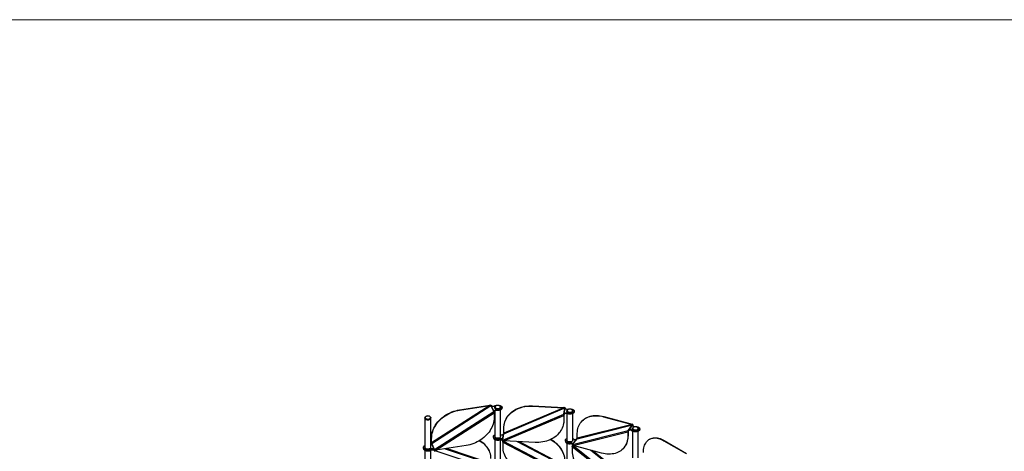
# Model space of a CAD drawing. Header units: millimetres. Extents: x 5 to 415, y 2 to 292.
# Tile 82 of 82: x 210 to 346, y 232 to 292. Entities that reach past the tile are written whole.
import ezdxf

# ---------------------------------------------------------------- set-up
doc = ezdxf.new("R2010")
doc.units = ezdxf.units.MM
doc.layers.add('TABELLA', color=7, linetype='Continuous')

msp = doc.modelspace()

# ---------------------------------------------------------------- linework, layer by layer
at = {"color": 7, "linetype": 'Continuous', "lineweight": 25}
for p, q in [((274.9768, 238.7355), (266.9222, 233.5599)), ((266.9377, 233.4698), (275.1082, 238.72)), ((270.7706, 238.1214), (274.9612, 238.769)), ((270.7706, 238.1214), (270.7861, 238.0879)), ((270.7861, 238.0879), (274.9768, 238.7355)), ((274.9768, 238.7355), (274.9612, 238.769)), ((275.4961, 237.8835), (275.1082, 238.72)), ((275.5541, 237.9056), (275.1662, 238.7421)), ((275.6535, 238.4922), (275.6535, 238.431)), ((275.7883, 238.6657), (275.7706, 238.6555)), ((275.894, 238.0481), (275.894, 238.0971)), ((276.3364, 238.6555), (276.3187, 238.6657)), ((276.4535, 238.431), (276.4535, 238.4922)), ((276.4535, 234.4238), (276.4535, 238.1238)), ((276.6535, 238.382), (276.6535, 238.431)), ((276.88, 234.8232), (285.306, 238.3844)), ((285.1917, 238.4249), (276.8853, 234.9143)), ((280.8752, 238.6781), (280.87, 238.6436)), ((280.87, 238.6436), (285.1917, 238.4249)), ((280.8752, 238.6781), (285.1969, 238.4594)), ((285.175, 237.5218), (285.306, 238.3844)), ((285.1917, 238.4249), (285.1969, 238.4594)), ((285.2348, 237.5319), (285.3657, 238.3945)), ((285.3657, 238.3721), (285.3657, 238.3945)), ((285.7501, 238.1617), (285.7325, 238.1515)), ((286.2982, 238.1515), (286.2806, 238.1617)), ((265.9937, 237.0402), (265.9937, 236.979)), ((265.9937, 236.979), (265.9937, 232.931)), ((266.1285, 237.2137), (266.1108, 237.2035)), ((266.6766, 237.2035), (266.6589, 237.2137)), ((266.7937, 236.979), (266.7937, 237.0402)), ((266.7937, 232.931), (266.7937, 236.979)), ((267.3256, 232.6333), (275.4961, 237.8835)), ((267.5015, 232.5464), (275.5561, 237.7221)), ((275.5251, 237.8456), (275.4961, 237.8835)), ((275.5541, 237.9056), (275.5541, 237.8566)), ((275.5561, 237.7221), (275.5561, 237.0573)), ((275.6535, 238.0211), (275.6535, 234.4238)), ((276.7491, 233.9606), (285.175, 237.5218)), ((276.888, 233.8416), (285.1944, 237.3522)), ((285.2049, 237.4778), (285.175, 237.5218)), ((285.1996, 237.3867), (285.1944, 237.3522)), ((285.1944, 237.3522), (285.1944, 236.6875)), ((285.1996, 237.3867), (285.1996, 236.722)), ((285.2348, 237.5319), (285.2348, 237.4829)), ((285.6154, 237.9882), (285.6154, 237.927)), ((285.6154, 237.6126), (285.6154, 233.9198)), ((285.6676, 237.5957), (285.6676, 237.6447)), ((286.4154, 237.927), (286.4154, 237.9882)), ((286.4154, 233.9198), (286.4154, 237.6198)), ((286.6154, 237.878), (286.6154, 237.927)), ((290.7005, 237.2066), (290.6752, 237.1752)), ((290.6752, 237.1752), (294.6068, 236.1166)), ((290.7005, 237.2066), (294.6322, 236.148)), ((276.8853, 234.9143), (276.8853, 235.579)), ((276.9205, 236.0123), (276.9153, 235.9778)), ((285.1644, 236.2887), (285.1696, 236.3232)), ((285.1944, 236.6875), (285.1996, 236.722)), ((287.0247, 234.1324), (294.6902, 236.0559)), ((294.6068, 236.1166), (287.0501, 234.2203)), ((287.5891, 236.4542), (287.5637, 236.4228)), ((294.0562, 235.2712), (294.6902, 236.0559)), ((294.1105, 235.2697), (294.7446, 236.0544)), ((294.6068, 236.1166), (294.6322, 236.148)), ((294.6781, 235.5481), (294.6781, 235.4869)), ((294.7446, 236.0054), (294.7446, 236.0544)), ((294.8129, 235.7216), (294.7952, 235.7114)), ((295.361, 235.7114), (295.3433, 235.7216)), ((295.4781, 235.4869), (295.4781, 235.5481)), ((295.6781, 235.4379), (295.6781, 235.4869)), ((266.9066, 234.258), (266.9222, 234.2246)), ((266.9066, 233.5933), (266.9066, 234.258)), ((266.9222, 233.5599), (266.9222, 234.2246)), ((275.4535, 234.4238), (275.4535, 234.3749)), ((275.4535, 234.334), (275.4535, 234.285)), ((275.6535, 234.0268), (275.6535, 230.3269)), ((276.3225, 234.0652), (276.3225, 234.1142)), ((276.3225, 234.0244), (276.3225, 233.9754)), ((276.7201, 233.9613), (276.8493, 234.8124)), ((276.7491, 233.9606), (276.88, 234.8232)), ((276.8501, 234.8182), (276.8493, 234.8124)), ((286.3677, 233.3536), (286.9932, 234.1279)), ((286.3907, 233.3476), (294.0562, 235.2712)), ((286.3907, 233.3476), (287.0247, 234.1324)), ((286.4759, 233.2058), (294.0326, 235.1021)), ((286.9975, 234.1331), (286.9932, 234.1279)), ((287.0501, 234.2203), (287.0501, 234.8851)), ((294.058, 235.1335), (294.0326, 235.1021)), ((294.0326, 235.1021), (294.0326, 234.4373)), ((294.0326, 234.4373), (294.058, 234.4687)), ((294.0833, 235.2214), (294.0562, 235.2712)), ((294.058, 235.1335), (294.058, 234.4687)), ((294.1105, 235.2697), (294.1105, 235.2207)), ((294.5842, 235.2413), (294.5842, 235.2903)), ((294.6781, 235.1797), (294.6781, 231.4797)), ((295.4781, 231.4797), (295.4781, 235.1797)), ((297.0621, 234.0823), (297.0196, 234.0578)), ((265.7937, 232.931), (265.7937, 232.882)), ((265.7937, 232.8411), (265.7937, 232.7921)), ((266.8298, 232.6441), (266.8298, 232.6931)), ((266.9222, 233.5599), (266.9066, 233.5933)), ((266.9066, 233.5933), (266.9118, 233.5819)), ((266.9087, 233.4588), (266.9113, 233.4532)), ((266.9087, 233.4098), (266.9087, 233.4588)), ((266.9087, 233.4098), (266.9113, 233.4042)), ((267.294, 232.6279), (266.9113, 233.4532)), ((266.9113, 233.4042), (266.9113, 233.4532)), ((266.9161, 233.3904), (266.9113, 233.4042)), ((267.3256, 232.6333), (266.9377, 233.4698)), ((271.6922, 233.194), (267.5015, 232.5464)), ((268.8129, 232.7491), (275.1372, 230.64)), ((275.1217, 230.73), (268.9868, 232.7759)), ((276.4535, 230.3269), (276.4535, 233.9921)), ((276.7201, 233.9613), (276.7192, 233.9555)), ((276.7192, 233.9065), (276.7192, 233.9555)), ((276.7192, 233.8657), (276.7201, 233.8715)), ((276.7192, 233.8657), (276.7192, 233.8167)), ((276.7254, 233.9064), (276.7201, 233.8715)), ((276.7438, 233.7175), (276.7386, 233.683)), ((276.7386, 233.683), (285.045, 229.3319)), ((276.7386, 233.683), (276.7386, 233.0183)), ((276.7491, 233.9606), (276.7789, 233.9167)), ((276.7789, 233.8495), (276.7491, 233.8086)), ((276.7887, 233.9136), (276.7789, 233.8495)), ((276.7789, 233.8495), (285.2049, 229.4358)), ((281.2097, 233.6229), (276.888, 233.8416)), ((278.7518, 233.7473), (285.3358, 230.2984)), ((285.3411, 230.3895), (278.9501, 233.7373)), ((285.4154, 233.9198), (285.4154, 233.8708)), ((285.4154, 233.83), (285.4154, 233.781)), ((285.6154, 233.5228), (285.6154, 229.8228)), ((286.0847, 233.5268), (286.0847, 233.5758)), ((286.0847, 233.4859), (286.0847, 233.4369)), ((286.3399, 233.0763), (293.8967, 227.1108)), ((286.3399, 233.0763), (286.3399, 232.4116)), ((286.3677, 233.3536), (286.3635, 233.3484)), ((286.3635, 233.2994), (286.3635, 233.3484)), ((286.3635, 233.2585), (286.3677, 233.2638)), ((286.3635, 233.2585), (286.3635, 233.2095)), ((286.3855, 233.2955), (286.3677, 233.2638)), ((286.393, 233.2951), (286.3677, 233.2638)), ((286.4178, 233.2307), (286.3907, 233.1956)), ((286.4339, 233.2506), (286.4178, 233.2307)), ((286.4178, 233.2307), (294.0833, 227.1794)), ((290.4075, 232.1472), (286.4759, 233.2058)), ((293.5189, 232.8996), (293.5443, 232.931)), ((299.0619, 233.8842), (299.0195, 233.8597)), ((299.0195, 233.8597), (302.0871, 232.0889)), ((299.0619, 233.8842), (302.1295, 232.1134)), ((265.9937, 232.534), (265.9937, 224.737)), ((266.7937, 224.737), (266.7937, 232.534)), ((266.8298, 232.6032), (266.8298, 232.5542)), ((267.2521, 232.6285), (267.294, 232.5381)), ((267.294, 232.6279), (267.294, 232.5789)), ((267.294, 232.6279), (267.2966, 232.6223)), ((267.294, 232.5789), (267.2966, 232.5733)), ((267.294, 232.5381), (267.294, 232.4891)), ((267.2966, 232.5324), (267.294, 232.5381)), ((267.2966, 232.4835), (267.294, 232.4891)), ((267.2966, 232.5733), (267.2966, 232.6223)), ((267.2966, 232.5324), (267.2966, 232.4835)), ((267.3256, 232.6333), (267.3546, 232.5954)), ((267.3546, 232.5283), (267.3256, 232.4814)), ((267.3295, 232.5824), (267.3546, 232.5283)), ((267.3546, 232.5283), (275.5251, 229.8035)), ((274.8865, 232.4804), (274.871, 232.5139)), ((288.9066, 232.5513), (294.6781, 227.9951)), ((294.6781, 228.1031), (289.1142, 232.4954))]:
    msp.add_line(p, q, dxfattribs=at)
at = {"color": 7, "linetype": 'Continuous', "lineweight": 25, "flags": 128}
for points in [[(266.9066, 234.258), (266.9157, 234.4823), (266.9426, 234.7083), (266.9875, 234.935), (267.0499, 235.1614), (267.1297, 235.3863), (267.2265, 235.6087), (267.3399, 235.8276), (267.4692, 236.042), (267.6139, 236.2509), (267.7733, 236.4532), (267.9467, 236.6481), (268.1332, 236.8346), (268.3321, 237.0119), (268.5423, 237.1792), (268.7629, 237.3356), (268.9929, 237.4804), (269.2312, 237.613), (269.4766, 237.7328), (269.7281, 237.8391), (269.9844, 237.9315), (270.2444, 238.0096), (270.5069, 238.073), (270.7706, 238.1214)], [(266.9222, 234.2246), (266.9312, 234.4489), (266.9582, 234.6749), (267.003, 234.9016), (267.0654, 235.1279), (267.1453, 235.3528), (267.2421, 235.5753), (267.3554, 235.7942), (267.4847, 236.0086), (267.6294, 236.2174), (267.7888, 236.4197), (267.9622, 236.6146), (268.1488, 236.8012), (268.3476, 236.9785), (268.5578, 237.1457), (268.7785, 237.3021), (269.0084, 237.447), (269.2467, 237.5796), (269.4921, 237.6993), (269.7436, 237.8057), (270, 237.8981), (270.26, 237.9762), (270.5224, 238.0395), (270.7861, 238.0879)], [(275.1662, 238.7421), (275.1946, 238.7042), (275.2389, 238.6719), (275.2962, 238.6472), (275.3625, 238.6319), (275.4335, 238.627), (275.5042, 238.6328), (275.57, 238.6489), (275.6264, 238.6742)], [(275.894, 238.0971), (275.8232, 238.1028), (275.7523, 238.0978), (275.686, 238.0824), (275.6288, 238.0577), (275.5846, 238.0253), (275.5563, 237.9874), (275.5459, 237.9466), (275.5541, 237.9056)], [(275.6264, 238.6742), (275.7063, 238.7135), (275.7969, 238.7441), (275.8953, 238.7651), (275.9985, 238.7759), (276.1035, 238.7762), (276.2069, 238.7659), (276.3056, 238.7453), (276.3966, 238.7152), (276.4771, 238.6763), (276.5447, 238.6299), (276.5972, 238.5775), (276.6331, 238.5206), (276.6513, 238.4609), (276.6512, 238.4003), (276.6328, 238.3407), (276.5967, 238.2838), (276.5439, 238.2314), (276.4762, 238.1852), (276.3955, 238.1464), (276.3044, 238.1164), (276.2056, 238.0959), (276.1021, 238.0858), (275.9972, 238.0862), (275.894, 238.0971)], [(275.8999, 238.2178), (275.8241, 238.2419), (275.759, 238.2748), (275.7077, 238.315), (275.6726, 238.3606), (275.6553, 238.4095), (275.6535, 238.431)], [(276.3364, 238.6555), (276.3481, 238.6485), (276.3994, 238.6083), (276.4345, 238.5627), (276.4518, 238.5137), (276.4505, 238.4638), (276.4306, 238.4152), (276.3931, 238.3702), (276.3397, 238.3309), (276.273, 238.2992), (276.196, 238.2765), (276.1123, 238.2638), (276.0258, 238.2619), (275.9407, 238.2707), (275.8608, 238.2899), (275.79, 238.3185), (275.7315, 238.3553), (275.688, 238.3985), (275.6616, 238.446), (275.6536, 238.4957), (275.6642, 238.5453), (275.6931, 238.5924), (275.7388, 238.6347), (275.7706, 238.6555)], [(276.1976, 238.7125), (276.1198, 238.7257), (276.0389, 238.729), (275.9587, 238.7221), (275.8829, 238.7054), (275.8151, 238.6798), (275.7585, 238.6463), (275.7156, 238.6065), (275.6886, 238.5624), (275.6786, 238.5159), (275.6861, 238.4693), (275.7109, 238.4247), (275.7516, 238.3843), (275.8065, 238.3498), (275.8729, 238.3229), (275.9478, 238.305), (276.0276, 238.2967), (276.1086, 238.2985), (276.1871, 238.3104), (276.2593, 238.3317), (276.3219, 238.3614), (276.3719, 238.3983), (276.4071, 238.4404), (276.4257, 238.486), (276.4269, 238.5328), (276.4107, 238.5787), (276.3777, 238.6214), (276.3297, 238.6591), (276.2687, 238.69), (276.1976, 238.7125)], [(276.6535, 238.382), (276.6512, 238.3513), (276.6328, 238.2917), (276.5967, 238.2348), (276.5439, 238.1824), (276.4762, 238.1362), (276.3955, 238.0974), (276.3044, 238.0674), (276.2056, 238.0469), (276.1021, 238.0368), (275.9972, 238.0372), (275.894, 238.0481)], [(276.4535, 238.431), (276.4535, 238.4275), (276.4428, 238.378), (276.414, 238.3309), (276.3683, 238.2885), (276.3079, 238.2528), (276.2355, 238.2254), (276.1547, 238.2076), (276.0691, 238.2003), (275.9829, 238.2037), (275.8999, 238.2178)], [(276.8853, 235.579), (276.8945, 235.8014), (276.9224, 236.0219), (276.9686, 236.2393), (277.033, 236.4527), (277.1153, 236.6612), (277.2151, 236.8636), (277.332, 237.0591), (277.4654, 237.2467), (277.6146, 237.4257), (277.779, 237.595), (277.9578, 237.7541), (278.1502, 237.9021), (278.3553, 238.0383), (278.5721, 238.162), (278.7996, 238.2728), (279.0368, 238.3702), (279.2825, 238.4535), (279.5356, 238.5225), (279.7949, 238.5769), (280.0593, 238.6163), (280.3274, 238.6406), (280.5981, 238.6497), (280.87, 238.6436)], [(276.9205, 236.0123), (276.9276, 236.0564), (276.9738, 236.2738), (277.0383, 236.4873), (277.1206, 236.6957), (277.2204, 236.8981), (277.3372, 237.0936), (277.4706, 237.2812), (277.6198, 237.4602), (277.7842, 237.6295), (277.963, 237.7886), (278.1554, 237.9366), (278.3605, 238.0728), (278.5773, 238.1965), (278.8048, 238.3074), (279.042, 238.4047), (279.2877, 238.488), (279.5408, 238.557), (279.8002, 238.6114), (280.0645, 238.6508), (280.3326, 238.6751), (280.6033, 238.6842), (280.8752, 238.6781)], [(285.3657, 238.3945), (285.37, 238.3533), (285.3925, 238.3142), (285.4317, 238.2797), (285.485, 238.2522), (285.5487, 238.2335), (285.6187, 238.225), (285.69, 238.2272), (285.758, 238.2399)], [(286.2982, 238.1515), (286.3099, 238.1445), (286.3612, 238.1043), (286.3963, 238.0586), (286.4136, 238.0097), (286.4123, 237.9598), (286.3924, 237.9112), (286.3549, 237.8662), (286.3016, 237.8269), (286.2348, 237.7952), (286.1578, 237.7725), (286.0741, 237.7598), (285.9877, 237.7579), (285.9025, 237.7667), (285.8227, 237.7859), (285.7518, 237.8145), (285.6933, 237.8513), (285.6498, 237.8945), (285.6234, 237.942), (285.6154, 237.9917), (285.626, 238.0413), (285.6549, 238.0884), (285.7006, 238.1307), (285.7325, 238.1515)], [(286.1594, 238.2085), (286.0816, 238.2217), (286.0007, 238.225), (285.9205, 238.2181), (285.8447, 238.2014), (285.7769, 238.1757), (285.7203, 238.1423), (285.6774, 238.1025), (285.6504, 238.0584), (285.6404, 238.0119), (285.6479, 237.9653), (285.6727, 237.9207), (285.7134, 237.8803), (285.7683, 237.8458), (285.8347, 237.8189), (285.9096, 237.801), (285.9894, 237.7927), (286.0704, 237.7945), (286.1489, 237.8064), (286.2211, 237.8277), (286.2837, 237.8574), (286.3337, 237.8942), (286.3689, 237.9364), (286.3875, 237.982), (286.3887, 238.0288), (286.3725, 238.0747), (286.3396, 238.1174), (286.2915, 238.1551), (286.2305, 238.186), (286.1594, 238.2085)], [(285.758, 238.2399), (285.8564, 238.261), (285.9596, 238.2719), (286.0645, 238.2722), (286.168, 238.262), (286.2667, 238.2415), (286.3578, 238.2114), (286.4384, 238.1726), (286.5061, 238.1263), (286.5587, 238.0739), (286.5947, 238.017), (286.613, 237.9573), (286.6131, 237.8968), (286.5948, 237.8371), (286.5588, 237.7802), (286.5062, 237.7278), (286.4385, 237.6815), (286.358, 237.6426), (286.2669, 237.6125), (286.1681, 237.592), (286.0647, 237.5818), (285.9598, 237.5821), (285.8565, 237.593), (285.7582, 237.6141), (285.6676, 237.6447)], [(266.6766, 237.2035), (266.6882, 237.1965), (266.7395, 237.1563), (266.7746, 237.1106), (266.792, 237.0617), (266.7906, 237.0118), (266.7708, 236.9632), (266.7333, 236.9182), (266.6799, 236.8789), (266.6131, 236.8472), (266.5361, 236.8244), (266.4524, 236.8118), (266.366, 236.8099), (266.2809, 236.8187), (266.201, 236.8379), (266.1302, 236.8665), (266.0716, 236.9033), (266.0282, 236.9464), (266.0018, 236.994), (265.9937, 237.0437), (266.0044, 237.0933), (266.0332, 237.1403), (266.079, 237.1827), (266.1108, 237.2035)], [(265.9937, 236.979), (265.9938, 236.9746), (266.0047, 236.9251), (266.0339, 236.8781), (266.0799, 236.8358), (266.1405, 236.8002), (266.213, 236.773), (266.294, 236.7554), (266.3796, 236.7482), (266.4658, 236.7518)], [(266.24, 236.7658), (266.1642, 236.7898), (266.0992, 236.8227), (266.0479, 236.8629), (266.0127, 236.9086), (265.9954, 236.9575), (265.9937, 236.979)], [(266.5377, 237.2605), (266.46, 237.2737), (266.3791, 237.2769), (266.2988, 237.2701), (266.2231, 237.2534), (266.1553, 237.2277), (266.0986, 237.1942), (266.0558, 237.1545), (266.0287, 237.1104), (266.0187, 237.0639), (266.0263, 237.0173), (266.051, 236.9727), (266.0918, 236.9322), (266.1466, 236.8978), (266.213, 236.8709), (266.2879, 236.8529), (266.3677, 236.8447), (266.4488, 236.8465), (266.5272, 236.8583), (266.5994, 236.8796), (266.662, 236.9094), (266.7121, 236.9462), (266.7472, 236.9884), (266.7658, 237.034), (266.7671, 237.0808), (266.7508, 237.1266), (266.7179, 237.1694), (266.6698, 237.2071), (266.6088, 237.238), (266.5377, 237.2605)], [(266.7937, 236.979), (266.7936, 236.9755), (266.783, 236.9259), (266.7541, 236.8789), (266.7084, 236.8365), (266.648, 236.8007), (266.5757, 236.7733), (266.4949, 236.7556), (266.4093, 236.7482), (266.323, 236.7517), (266.24, 236.7658)], [(266.4658, 236.7518), (266.5487, 236.7661), (266.6244, 236.7903), (266.6892, 236.8234), (266.7403, 236.8637), (266.7751, 236.9094), (266.7921, 236.9583), (266.7937, 236.979)], [(275.5561, 237.0573), (275.5471, 236.8331), (275.5201, 236.607), (275.4753, 236.3803), (275.4128, 236.154), (275.333, 235.9291), (275.2362, 235.7067), (275.1229, 235.4877), (274.9936, 235.2734), (274.8489, 235.0645), (274.6895, 234.8622), (274.5161, 234.6673), (274.3295, 234.4808), (274.1307, 234.3034), (273.9204, 234.1362), (273.6998, 233.9798), (273.4698, 233.8349), (273.2316, 233.7023), (272.9861, 233.5826), (272.7347, 233.4763), (272.4783, 233.3838), (272.2183, 233.3058), (271.9559, 233.2424), (271.6922, 233.194)], [(275.894, 238.0481), (275.8232, 238.0538), (275.7523, 238.0488), (275.686, 238.0334), (275.6288, 238.0087), (275.5846, 237.9763), (275.5563, 237.9384), (275.5492, 237.9196)], [(285.6676, 237.6447), (285.6045, 237.6641), (285.5349, 237.6733), (285.4635, 237.672), (285.3951, 237.66), (285.3343, 237.6383), (285.2853, 237.6083), (285.2514, 237.572), (285.2348, 237.5319)], [(285.6676, 237.5957), (285.6045, 237.6151), (285.5349, 237.6244), (285.4635, 237.623), (285.3951, 237.611), (285.3343, 237.5893), (285.2853, 237.5593), (285.2514, 237.523), (285.2348, 237.4829)], [(285.8617, 237.7138), (285.7859, 237.7379), (285.7208, 237.7707), (285.6695, 237.811), (285.6344, 237.8566), (285.6171, 237.9055), (285.6154, 237.927)], [(286.6154, 237.878), (286.6131, 237.8478), (286.5948, 237.7881), (286.5588, 237.7312), (286.5062, 237.6788), (286.4385, 237.6325), (286.358, 237.5937), (286.2669, 237.5635), (286.1681, 237.543), (286.0647, 237.5328), (285.9598, 237.5331), (285.8565, 237.544), (285.7582, 237.5651), (285.6676, 237.5957)], [(286.4154, 237.927), (286.4153, 237.9235), (286.4047, 237.874), (286.3758, 237.8269), (286.3301, 237.7845), (286.2697, 237.7488), (286.1973, 237.7214), (286.1165, 237.7036), (286.031, 237.6963), (285.9447, 237.6997), (285.8617, 237.7138)], [(287.0501, 234.8851), (287.0585, 235.1057), (287.0838, 235.3207), (287.1259, 235.5292), (287.1845, 235.7301), (287.2594, 235.9225), (287.3502, 236.1055), (287.4565, 236.2783), (287.5778, 236.44), (287.7136, 236.59), (287.8631, 236.7274), (288.0258, 236.8517), (288.2008, 236.9623), (288.3874, 237.0586), (288.5846, 237.1403), (288.7916, 237.2068), (289.0074, 237.2581), (289.2309, 237.2936), (289.4612, 237.3135), (289.6971, 237.3174), (289.9376, 237.3055), (290.1815, 237.2777), (290.4278, 237.2342), (290.6752, 237.1752)], [(287.5891, 236.4542), (287.6032, 236.4714), (287.7389, 236.6214), (287.8885, 236.7588), (288.0512, 236.8831), (288.2262, 236.9937), (288.4128, 237.09), (288.61, 237.1716), (288.817, 237.2382), (289.0327, 237.2894), (289.2563, 237.325), (289.4865, 237.3449), (289.7225, 237.3488), (289.963, 237.3369), (290.2069, 237.3091), (290.4531, 237.2656), (290.7005, 237.2066)], [(285.1944, 236.6875), (285.1851, 236.4651), (285.1573, 236.2446), (285.1111, 236.0272), (285.0466, 235.8138), (284.9643, 235.6054), (284.8645, 235.403), (284.7477, 235.2075), (284.6143, 235.0198), (284.4651, 234.8409), (284.3007, 234.6715), (284.1219, 234.5124), (283.9295, 234.3645), (283.7244, 234.2283), (283.5076, 234.1045), (283.2801, 233.9937), (283.0429, 233.8964), (282.7972, 233.813), (282.5441, 233.744), (282.2847, 233.6897), (282.0204, 233.6502), (281.7523, 233.6259), (281.4816, 233.6168), (281.2097, 233.6229)], [(285.1996, 236.722), (285.1904, 236.4996), (285.1696, 236.3232)], [(295.0216, 235.8317), (295.1265, 235.8321), (295.23, 235.822), (295.3288, 235.8016), (295.42, 235.7715), (295.5006, 235.7328), (295.5684, 235.6865), (295.6212, 235.6342), (295.6573, 235.5773), (295.6757, 235.5177), (295.6759, 235.4571), (295.6577, 235.3974), (295.6219, 235.3405), (295.5694, 235.288), (295.5018, 235.2416), (295.4213, 235.2028), (295.3303, 235.1726), (295.2316, 235.152), (295.1282, 235.1417), (295.0233, 235.142), (294.92, 235.1527), (294.8216, 235.1738), (294.731, 235.2043), (294.6511, 235.2436), (294.5842, 235.2903)], [(295.6781, 235.4379), (295.6759, 235.4081), (295.6577, 235.3484), (295.6219, 235.2915), (295.5694, 235.239), (295.5018, 235.1927), (295.4213, 235.1538), (295.3303, 235.1236), (295.2316, 235.103), (295.1282, 235.0927), (295.0233, 235.093), (294.92, 235.1038), (294.8216, 235.1248), (294.731, 235.1554), (294.6511, 235.1946), (294.5842, 235.2413)], [(294.9245, 235.2737), (294.8487, 235.2977), (294.7836, 235.3306), (294.7323, 235.3708), (294.6972, 235.4165), (294.6798, 235.4654), (294.6781, 235.4869)], [(295.361, 235.7114), (295.3726, 235.7044), (295.4239, 235.6642), (295.4591, 235.6185), (295.4764, 235.5696), (295.4751, 235.5197), (295.4552, 235.4711), (295.4177, 235.4261), (295.3643, 235.3868), (295.2976, 235.3551), (295.2205, 235.3323), (295.1368, 235.3197), (295.0504, 235.3178), (294.9653, 235.3266), (294.8854, 235.3458), (294.8146, 235.3744), (294.756, 235.4112), (294.7126, 235.4543), (294.6862, 235.5019), (294.6782, 235.5516), (294.6888, 235.6012), (294.7177, 235.6482), (294.7634, 235.6906), (294.7952, 235.7114)], [(295.2222, 235.7684), (295.1444, 235.7816), (295.0635, 235.7849), (294.9833, 235.778), (294.9075, 235.7613), (294.8397, 235.7356), (294.783, 235.7021), (294.7402, 235.6624), (294.7131, 235.6183), (294.7032, 235.5718), (294.7107, 235.5252), (294.7354, 235.4806), (294.7762, 235.4401), (294.831, 235.4057), (294.8975, 235.3788), (294.9723, 235.3608), (295.0521, 235.3526), (295.1332, 235.3544), (295.2116, 235.3662), (295.2838, 235.3875), (295.3464, 235.4173), (295.3965, 235.4541), (295.4316, 235.4963), (295.4503, 235.5419), (295.4515, 235.5887), (295.4353, 235.6345), (295.4023, 235.6773), (295.3542, 235.715), (295.2932, 235.7459), (295.2222, 235.7684)], [(294.7446, 236.0544), (294.7242, 236.0149), (294.7221, 235.9737), (294.7386, 235.9335), (294.7723, 235.8972), (294.8212, 235.8671), (294.8819, 235.8453), (294.9502, 235.8332), (295.0216, 235.8317)], [(294.7446, 236.0054), (294.7242, 235.9659), (294.724, 235.9653)], [(295.4781, 235.4869), (295.4781, 235.4834), (295.4674, 235.4338), (295.4386, 235.3868), (295.3929, 235.3444), (295.3324, 235.3086), (295.2601, 235.2812), (295.1793, 235.2635), (295.0937, 235.2561), (295.0074, 235.2596), (294.9245, 235.2737)], [(276.3225, 234.0652), (276.2239, 234.0427), (276.12, 234.0306), (276.014, 234.0292), (275.9092, 234.0386), (275.809, 234.0586), (275.7164, 234.0883), (275.6343, 234.1271), (275.5653, 234.1735), (275.5115, 234.2263), (275.4747, 234.2837), (275.4559, 234.3439), (275.4535, 234.3749)], [(275.4535, 234.285), (275.4559, 234.254), (275.4747, 234.1938), (275.5115, 234.1364), (275.5653, 234.0837), (275.6343, 234.0372), (275.7164, 233.9985), (275.809, 233.9687), (275.9092, 233.9488), (276.014, 233.9394), (276.12, 233.9408), (276.2239, 233.9529), (276.3225, 233.9754)], [(275.4546, 234.3544), (275.4559, 234.303), (275.4747, 234.2428), (275.5115, 234.1854), (275.5653, 234.1327), (275.6343, 234.0862), (275.7164, 234.0475), (275.809, 234.0177), (275.9092, 233.9978), (276.014, 233.9884), (276.12, 233.9897), (276.2239, 234.0019), (276.3225, 234.0244)], [(276.3225, 234.1142), (276.2239, 234.0917), (276.12, 234.0796), (276.014, 234.0782), (275.9092, 234.0876), (275.809, 234.1075), (275.7164, 234.1373), (275.6343, 234.1761), (275.5653, 234.2225), (275.5115, 234.2753), (275.4747, 234.3327), (275.4559, 234.3929), (275.4558, 234.4541), (275.4744, 234.5143), (275.511, 234.5718), (275.5646, 234.6246), (275.6334, 234.6711), (275.6535, 234.682)], [(276.0123, 234.1942), (275.9277, 234.2046), (275.849, 234.2254), (275.7799, 234.2554), (275.7236, 234.2933), (275.6827, 234.3373), (275.6591, 234.3853), (275.6535, 234.4238)], [(276.4535, 234.4238), (276.4486, 234.3876), (276.4259, 234.3395), (276.3857, 234.2952), (276.3301, 234.257), (276.2615, 234.2266), (276.1832, 234.2054), (276.0988, 234.1944), (276.0123, 234.1942)], [(276.7201, 233.9613), (276.7156, 234.0029), (276.6925, 234.0424), (276.6524, 234.077), (276.5982, 234.1044), (276.5334, 234.1228), (276.4626, 234.1308), (276.3906, 234.1278), (276.3225, 234.1142)], [(276.7192, 233.9401), (276.7156, 233.9539), (276.6925, 233.9934), (276.6524, 234.028), (276.5982, 234.0554), (276.5334, 234.0738), (276.4626, 234.0818), (276.3906, 234.0788), (276.3225, 234.0652)], [(276.3225, 234.0244), (276.3906, 234.038), (276.4626, 234.0409), (276.5334, 234.0329), (276.5982, 234.0146), (276.6524, 233.9871), (276.6925, 233.9525), (276.7156, 233.913), (276.7201, 233.8715)], [(276.4535, 234.6869), (276.4747, 234.6815), (276.5447, 234.6714), (276.6168, 234.6721), (276.6861, 234.6837), (276.7478, 234.7053), (276.7977, 234.7354), (276.8323, 234.7719), (276.8493, 234.8124)], [(285.3411, 231.0542), (285.3318, 231.2776), (285.304, 231.5008), (285.2577, 231.7229), (285.1933, 231.9429), (285.111, 232.1596), (285.0112, 232.3721), (284.8943, 232.5795), (284.761, 232.7806), (284.6118, 232.9746), (284.4473, 233.1607), (284.2685, 233.3378), (284.0761, 233.5052), (283.8711, 233.6622), (283.6543, 233.8079), (283.4268, 233.9417), (283.3063, 234.0055)], [(285.3463, 231.0887), (285.337, 231.3121), (285.3092, 231.5353), (285.263, 231.7574), (285.1986, 231.9774), (285.1162, 232.1941), (285.0164, 232.4066), (284.8996, 232.614), (284.7662, 232.8151), (284.617, 233.0091), (284.4526, 233.1952), (284.2738, 233.3723), (284.0814, 233.5397), (283.8763, 233.6967), (283.6595, 233.8424), (283.432, 233.9762), (283.3443, 234.0231)], [(286.0847, 233.5758), (285.9787, 233.5741), (285.8739, 233.5832), (285.7734, 233.6029), (285.6806, 233.6324), (285.5982, 233.6709), (285.5288, 233.7172), (285.4746, 233.7698), (285.4373, 233.827), (285.418, 233.8872), (285.4174, 233.9484), (285.4354, 234.0087), (285.4716, 234.0662), (285.5247, 234.1192), (285.5931, 234.1659), (285.6154, 234.178)], [(286.4154, 234.178), (286.4506, 234.1582), (286.5165, 234.1103)], [(294.0326, 234.4373), (294.0242, 234.2167), (293.9989, 234.0017), (293.9568, 233.7932), (293.8982, 233.5923), (293.8233, 233.3999), (293.7325, 233.2169), (293.6262, 233.0441), (293.5049, 232.8824), (293.3691, 232.7324), (293.2195, 232.595), (293.0569, 232.4707), (292.8818, 232.3601), (292.6953, 232.2638), (292.498, 232.1822), (292.2911, 232.1156), (292.0753, 232.0644), (291.8518, 232.0288), (291.6215, 232.0089), (291.3856, 232.005), (291.1451, 232.017), (290.9011, 232.0447), (290.6549, 232.0882), (290.4075, 232.1472)], [(296.191, 232.2264), (296.1976, 232.4455), (296.2174, 232.6559), (296.2502, 232.8568), (296.2959, 233.047), (296.3544, 233.2259), (296.4252, 233.3925), (296.5082, 233.546), (296.6028, 233.6857), (296.7087, 233.8111), (296.8254, 233.9214), (296.9524, 234.0162), (297.0889, 234.0951), (297.2345, 234.1576), (297.3884, 234.2035), (297.5499, 234.2326), (297.7182, 234.2448), (297.8926, 234.2399), (298.0723, 234.218), (298.2564, 234.1792), (298.444, 234.1236), (298.6343, 234.0517), (298.8265, 233.9636), (299.0195, 233.8597)], [(297.0621, 234.0823), (297.1313, 234.1196), (297.2769, 234.1821), (297.4308, 234.228), (297.5923, 234.2571), (297.7606, 234.2693), (297.935, 234.2643), (298.1147, 234.2424), (298.2988, 234.2036), (298.4864, 234.1481), (298.6768, 234.0761), (298.8689, 233.988), (299.0619, 233.8842)], [(266.8298, 232.6441), (266.7505, 232.6035), (266.66, 232.5716), (266.5612, 232.5494), (266.4572, 232.5376), (266.3512, 232.5365), (266.2466, 232.5462), (266.1465, 232.5664), (266.0541, 232.5964), (265.9724, 232.6354), (265.9038, 232.682), (265.8505, 232.7349), (265.8141, 232.7924), (265.7958, 232.8527), (265.7937, 232.882)], [(265.7937, 232.7921), (265.7958, 232.7628), (265.8141, 232.7026), (265.8505, 232.6451), (265.9038, 232.5922), (265.9724, 232.5455), (266.0541, 232.5066), (266.1465, 232.4765), (266.2466, 232.4563), (266.3512, 232.4466), (266.4572, 232.4477), (266.5612, 232.4595), (266.66, 232.4817), (266.7505, 232.5136), (266.8298, 232.5542)], [(265.7947, 232.8615), (265.7958, 232.8118), (265.8141, 232.7515), (265.8505, 232.6941), (265.9038, 232.6412), (265.9724, 232.5945), (266.0541, 232.5556), (266.1465, 232.5255), (266.2466, 232.5053), (266.3512, 232.4956), (266.4572, 232.4967), (266.5612, 232.5085), (266.66, 232.5307), (266.7505, 232.5626), (266.8298, 232.6032)], [(266.8298, 232.6931), (266.7505, 232.6525), (266.66, 232.6206), (266.5612, 232.5984), (266.4572, 232.5865), (266.3512, 232.5855), (266.2466, 232.5952), (266.1465, 232.6154), (266.0541, 232.6454), (265.9724, 232.6844), (265.9038, 232.731), (265.8505, 232.7839), (265.8141, 232.8414), (265.7958, 232.9017), (265.7962, 232.9629), (265.8153, 233.0231), (265.8524, 233.0804), (265.9064, 233.1331), (265.9756, 233.1794), (265.9937, 233.1891)], [(266.7937, 232.931), (266.7859, 232.8856), (266.7598, 232.838), (266.7166, 232.7947), (266.6583, 232.7578), (266.5877, 232.729), (266.5079, 232.7097), (266.4229, 232.7007), (266.3364, 232.7024), (266.2527, 232.7149), (266.1755, 232.7374), (266.1085, 232.769), (266.0549, 232.8082), (266.0171, 232.8531), (265.9969, 232.9017), (265.9937, 232.931)], [(266.7937, 233.2816), (266.8342, 233.3), (266.8794, 233.3325), (266.9085, 233.3706), (266.9193, 233.4118), (266.9113, 233.4532)], [(267.294, 232.6279), (267.2651, 232.6661), (267.2201, 232.6986), (267.1619, 232.7233), (267.0947, 232.7383), (267.023, 232.7428), (266.9517, 232.7363), (266.8858, 232.7193), (266.8298, 232.6931)], [(267.294, 232.5789), (267.2651, 232.6171), (267.2201, 232.6496), (267.1619, 232.6743), (267.0947, 232.6893), (267.023, 232.6938), (266.9517, 232.6873), (266.8858, 232.6704), (266.8298, 232.6441)], [(266.8298, 232.6032), (266.8858, 232.6295), (266.9517, 232.6464), (267.023, 232.6529), (267.0947, 232.6485), (267.1619, 232.6334), (267.2201, 232.6088), (267.2651, 232.5762), (267.294, 232.5381)], [(275.1217, 231.3948), (275.1127, 231.6162), (275.0857, 231.8339), (275.0408, 232.0468), (274.9784, 232.2538), (274.8986, 232.454), (274.8018, 232.6466), (274.6885, 232.8304), (274.5591, 233.0049), (274.4144, 233.169), (274.255, 233.3221), (274.0816, 233.4634), (273.8951, 233.5922), (273.6962, 233.7081), (273.486, 233.8103), (273.4527, 233.8248)], [(276.3225, 233.9754), (276.3906, 233.989), (276.4626, 233.9919), (276.5334, 233.9839), (276.5982, 233.9656), (276.6524, 233.9381), (276.6925, 233.9035), (276.7156, 233.864), (276.7192, 233.8502)], [(276.7386, 233.0183), (276.7479, 232.7949), (276.7757, 232.5717), (276.8219, 232.3496), (276.8864, 232.1296), (276.9687, 231.9129), (277.0685, 231.7004), (277.1853, 231.4931), (277.3187, 231.2919), (277.4679, 231.0979), (277.6323, 230.9119), (277.8111, 230.7347), (278.0035, 230.5673), (278.2086, 230.4103), (278.4254, 230.2646), (278.6529, 230.1308), (278.8901, 230.0095), (279.1358, 229.9013), (279.3889, 229.8066), (279.6482, 229.7261), (279.9126, 229.6599), (280.1807, 229.6084), (280.4514, 229.5719), (280.7233, 229.5505)], [(286.0847, 233.5268), (285.9787, 233.5251), (285.8739, 233.5342), (285.7734, 233.5539), (285.6806, 233.5834), (285.5982, 233.6219), (285.5288, 233.6682), (285.4746, 233.7208), (285.4373, 233.778), (285.418, 233.8382), (285.4154, 233.8708)], [(285.4154, 233.781), (285.418, 233.7484), (285.4373, 233.6882), (285.4746, 233.6309), (285.5288, 233.5783), (285.5982, 233.532), (285.6806, 233.4935), (285.7734, 233.464), (285.8739, 233.4444), (285.9787, 233.4353), (286.0847, 233.4369)], [(285.4164, 233.8504), (285.418, 233.7974), (285.4373, 233.7372), (285.4746, 233.6799), (285.5288, 233.6273), (285.5982, 233.581), (285.6806, 233.5425), (285.7734, 233.513), (285.8739, 233.4934), (285.9787, 233.4843), (286.0847, 233.4859)], [(285.9741, 233.6902), (285.8895, 233.7006), (285.8109, 233.7214), (285.7417, 233.7514), (285.6854, 233.7893), (285.6445, 233.8333), (285.621, 233.8813), (285.6154, 233.9198)], [(286.4154, 233.9198), (286.4104, 233.8836), (286.3877, 233.8355), (286.3476, 233.7912), (286.2919, 233.753), (286.2233, 233.7226), (286.145, 233.7014), (286.0606, 233.6904), (285.9741, 233.6902)], [(286.3677, 233.3536), (286.3881, 233.3936), (286.3898, 233.4352), (286.3727, 233.4757), (286.3379, 233.5122), (286.2879, 233.5422), (286.2261, 233.5637), (286.1568, 233.5751), (286.0847, 233.5758)], [(286.3881, 233.3936), (286.3727, 233.4267), (286.3379, 233.4632), (286.2879, 233.4932), (286.2261, 233.5147), (286.1568, 233.5261), (286.0847, 233.5268)], [(286.0847, 233.4859), (286.1568, 233.4853), (286.2261, 233.4738), (286.2879, 233.4523), (286.3379, 233.4223), (286.3727, 233.3858), (286.3802, 233.3732)], [(265.9874, 232.6271), (266.0325, 232.6017), (266.1124, 232.5683)], [(266.8298, 232.5542), (266.8858, 232.5805), (266.9517, 232.5974), (267.023, 232.6039), (267.0947, 232.5995), (267.1619, 232.5844), (267.2201, 232.5598), (267.2651, 232.5272), (267.294, 232.4891)], [(286.3399, 232.4116), (286.3484, 232.1864), (286.3737, 231.9577), (286.4158, 231.7266), (286.4744, 231.4942), (286.5492, 231.2614), (286.6401, 231.0295), (286.7464, 230.7995), (286.8677, 230.5724), (287.0034, 230.3494), (287.153, 230.1314), (287.3157, 229.9195), (287.4907, 229.7147), (287.6773, 229.5179), (287.8745, 229.33), (288.0815, 229.152), (288.2973, 228.9846), (288.5208, 228.8286), (288.7511, 228.6848), (288.987, 228.5538), (289.2275, 228.4362), (289.4714, 228.3327), (289.7177, 228.2436), (289.965, 228.1693)]]:
    msp.add_lwpolyline(points, dxfattribs=at)
at = {"color": 7, "linetype": 'Continuous', "lineweight": 25}
for centre, radius, start, end in [((275.1896, 238.5936), 0.1503, 98.953794, 122.763883), ((285.358, 238.2584), 0.1363, 86.750223, 112.43853), ((275.5775, 237.7571), 0.1503, 98.953794, 122.763883), ((275.5658, 237.7824), 0.0752, 98.953794, 122.763883), ((285.227, 237.3957), 0.1363, 86.750223, 112.43853), ((285.2309, 237.4148), 0.0682, 86.750223, 112.43853), ((294.7144, 235.9501), 0.1086, 73.905868, 102.906049), ((276.0568, 234.8612), 0.8469, 241.079316, 292.165511), ((276.854, 234.8862), 0.0682, 266.750223, 292.43853), ((286.7438, 234.4192), 0.3835, 233.646978, 310.574027), ((287.0126, 234.1853), 0.0543, 253.905868, 282.906049), ((291.6444, 234.4203), 2.414, 321.907036, 1.149032), ((294.0804, 235.1653), 0.1086, 73.905868, 102.906049), ((294.0955, 235.1685), 0.0543, 73.905868, 102.906049), ((294.3605, 234.9776), 0.3844, 54.423375, 130.557429), ((294.3605, 234.9286), 0.3844, 54.423375, 130.557429), ((266.897, 233.533), 0.0752, 278.953794, 302.763883), ((272.4155, 231.33), 2.726, 25.739231, 67.045506), ((276.723, 234.0236), 0.0682, 266.750223, 292.43853), ((276.7269, 234.0427), 0.1363, 266.750223, 292.43853), ((276.7121, 233.7207), 0.1451, 62.562382, 87.194566), ((276.7156, 233.7442), 0.0726, 62.562382, 87.194566), ((286.0164, 234.3554), 0.8441, 241.154609, 280.370887), ((286.1327, 233.1024), 0.338, 47.311807, 98.174858), ((286.3785, 233.4006), 0.0543, 253.905868, 282.906049), ((286.3942, 233.4075), 0.1124, 254.160139, 276.373419), ((286.3226, 233.1114), 0.1527, 51.415972, 74.480432), ((286.343, 233.136), 0.0764, 51.415972, 74.480432), ((266.3902, 233.3694), 0.8479, 250.876677, 298.899949), ((267.2849, 232.6966), 0.0752, 278.953794, 302.763883), ((267.2732, 232.7218), 0.1503, 278.953794, 302.763883), ((267.3169, 232.4101), 0.124, 72.335245, 99.433868), ((267.3068, 232.4223), 0.062, 72.335245, 99.433868)]:
    msp.add_arc(centre, radius, start, end, dxfattribs=at)
for points, knots in [([(275.062, 238.7197), (275.0602, 238.7207), (275.0439, 238.7295), (275.0084, 238.7496), (274.9773, 238.7624), (274.9612, 238.769)], [0, 0, 0, 0, 0.05786991, 0.512275, 1, 1, 1, 1]), ([(275.1082, 238.72), (275.0956, 238.7206), (275.0704, 238.7218), (275.0259, 238.7306), (274.9943, 238.7349), (274.9784, 238.7355), (274.9768, 238.7355)], [0, 0, 0, 0, 0.32019668, 0.6410914, 0.96198601, 1, 1, 1, 1]), ([(285.306, 238.3844), (285.2965, 238.3872), (285.2776, 238.3929), (285.2398, 238.4101), (285.2096, 238.4207), (285.1934, 238.4245), (285.1917, 238.4249)], [0, 0, 0, 0, 0.32019668, 0.6410914, 0.96198601, 1, 1, 1, 1]), ([(285.286, 238.391), (285.2847, 238.3923), (285.2732, 238.4039), (285.2432, 238.4306), (285.2127, 238.4496), (285.1969, 238.4594)], [0, 0, 0, 0, 0.054769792, 0.510670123, 1, 1, 1, 1]), ([(275.4961, 237.8835), (275.4982, 237.8736), (275.5024, 237.8539), (275.5158, 237.816), (275.5317, 237.7769), (275.5459, 237.7447), (275.5534, 237.7281), (275.5561, 237.7221)], [0, 0, 0, 0, 0.21829734, 0.43660611, 0.65491491, 0.8732236, 1, 1, 1, 1]), ([(275.5251, 237.8456), (275.5251, 237.8396), (275.5251, 237.8278), (275.529, 237.8058), (275.5332, 237.7871), (275.5355, 237.7774), (275.5362, 237.7745)], [0, 0, 0, 0, 0.292390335, 0.584780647, 0.877064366, 1, 1, 1, 1]), ([(275.5516, 237.7321), (275.5482, 237.7402), (275.5419, 237.755), (275.5378, 237.7691), (275.536, 237.7756)], [0, 0, 0, 0, 0.542268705, 1, 1, 1, 1]), ([(285.175, 237.5218), (285.1723, 237.5119), (285.1669, 237.4923), (285.1679, 237.453), (285.1746, 237.4116), (285.1845, 237.3769), (285.1918, 237.3589), (285.1944, 237.3522)], [0, 0, 0, 0, 0.218297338, 0.436606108, 0.654914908, 0.873223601, 1, 1, 1, 1]), ([(285.2049, 237.4778), (285.2023, 237.4722), (285.1973, 237.4609), (285.1946, 237.4386), (285.1951, 237.4154), (285.1974, 237.3978), (285.1992, 237.3891), (285.1996, 237.3867)], [0, 0, 0, 0, 0.2289275, 0.45785498, 0.68669901, 0.91554278, 1, 1, 1, 1]), ([(294.6902, 236.0559), (294.6851, 236.0603), (294.6748, 236.0689), (294.6481, 236.0927), (294.6231, 236.1089), (294.6083, 236.1159), (294.6068, 236.1166)], [0, 0, 0, 0, 0.32019668, 0.6410914, 0.96198601, 1, 1, 1, 1]), ([(294.7015, 236.058), (294.7002, 236.0613), (294.6942, 236.0764), (294.6722, 236.1103), (294.6458, 236.1351), (294.6322, 236.148)], [0, 0, 0, 0, 0.11878038, 0.54380733, 1, 1, 1, 1]), ([(276.8853, 234.9143), (276.8865, 234.9076), (276.889, 234.8943), (276.8905, 234.8709), (276.8889, 234.8482), (276.8848, 234.8324), (276.881, 234.8252), (276.88, 234.8232)], [0, 0, 0, 0, 0.2289275, 0.45785498, 0.68669901, 0.91554278, 1, 1, 1, 1]), ([(287.0501, 234.2203), (287.0509, 234.2135), (287.0526, 234.1997), (287.05, 234.1764), (287.0427, 234.1547), (287.0333, 234.1402), (287.0265, 234.134), (287.0247, 234.1324)], [0, 0, 0, 0, 0.2289275, 0.45785498, 0.68669901, 0.91554278, 1, 1, 1, 1]), ([(294.0562, 235.2712), (294.049, 235.2624), (294.0347, 235.2447), (294.023, 235.2065), (294.0198, 235.1648), (294.0242, 235.1285), (294.0304, 235.1092), (294.0326, 235.1021)], [0, 0, 0, 0, 0.218297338, 0.436606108, 0.654914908, 0.873223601, 1, 1, 1, 1]), ([(294.0833, 235.2214), (294.0786, 235.2165), (294.069, 235.2067), (294.0601, 235.1856), (294.0559, 235.1628), (294.0561, 235.1449), (294.0576, 235.1359), (294.058, 235.1335)], [0, 0, 0, 0, 0.2289275, 0.45785498, 0.68669901, 0.91554278, 1, 1, 1, 1]), ([(266.9112, 233.5832), (266.9146, 233.5752), (266.9209, 233.5604), (266.9249, 233.5463), (266.9268, 233.5398)], [0, 0, 0, 0, 0.54226871, 1, 1, 1, 1]), ([(266.9222, 233.5599), (266.9236, 233.5535), (266.9265, 233.5407), (266.932, 233.518), (266.9364, 233.4956), (266.938, 233.4795), (266.9378, 233.4719), (266.9377, 233.4698)], [0, 0, 0, 0, 0.2289275, 0.45785498, 0.68669901, 0.91554278, 1, 1, 1, 1]), ([(276.7386, 233.683), (276.7434, 233.6943), (276.7529, 233.7169), (276.7664, 233.7574), (276.7761, 233.7974), (276.7802, 233.8289), (276.7793, 233.844), (276.7789, 233.8495)], [0, 0, 0, 0, 0.21829734, 0.43660611, 0.65491491, 0.8732236, 1, 1, 1, 1]), ([(276.7438, 233.7175), (276.7452, 233.7241), (276.7479, 233.7371), (276.7515, 233.7603), (276.7529, 233.7829), (276.7517, 233.7991), (276.7496, 233.8066), (276.7491, 233.8086)], [0, 0, 0, 0, 0.2289275, 0.45785498, 0.68669901, 0.91554278, 1, 1, 1, 1]), ([(276.888, 233.8416), (276.8731, 233.8508), (276.8434, 233.8692), (276.8042, 233.904), (276.7708, 233.9381), (276.7565, 233.9529), (276.7491, 233.9606)], [0, 0, 0, 0, 0.24537537, 0.49091488, 0.73645515, 1, 1, 1, 1]), ([(276.7991, 233.9099), (276.7931, 233.9123), (276.7858, 233.9152), (276.78, 233.9164), (276.7789, 233.9167)], [0, 0, 0, 0, 0.8233699, 1, 1, 1, 1]), ([(286.3399, 233.0763), (286.3448, 233.0866), (286.3544, 233.1072), (286.374, 233.1444), (286.3936, 233.1814), (286.4088, 233.2109), (286.4154, 233.2254), (286.4178, 233.2307)], [0, 0, 0, 0, 0.21829734, 0.43660611, 0.65491491, 0.8732236, 1, 1, 1, 1]), ([(286.3779, 233.151), (286.38, 233.1574), (286.3845, 233.1711), (286.3888, 233.186), (286.3903, 233.1936), (286.3907, 233.1956)], [0, 0, 0, 0, 0.39100388, 0.83583161, 1, 1, 1, 1]), ([(286.4759, 233.2058), (286.463, 233.2178), (286.4371, 233.2419), (286.4106, 233.2834), (286.3938, 233.3226), (286.3917, 233.3391), (286.3907, 233.3476)], [0, 0, 0, 0, 0.24537537, 0.49091488, 0.73645515, 1, 1, 1, 1]), ([(267.5015, 232.5464), (267.4865, 232.5525), (267.4565, 232.5649), (267.4093, 232.5909), (267.3634, 232.6169), (267.3385, 232.6277), (267.3256, 232.6333)], [0, 0, 0, 0, 0.24537537, 0.49091488, 0.73645515, 1, 1, 1, 1]), ([(267.3411, 232.3913), (267.3422, 232.3981), (267.3443, 232.4117), (267.3437, 232.4352), (267.3393, 232.4575), (267.3324, 232.4728), (267.327, 232.4795), (267.3256, 232.4814)], [0, 0, 0, 0, 0.2289275, 0.45785498, 0.68669901, 0.91554278, 1, 1, 1, 1]), ([(267.4202, 232.5881), (267.4129, 232.5893), (267.3909, 232.5931), (267.3693, 232.5957), (267.356, 232.5954), (267.3546, 232.5954)], [0, 0, 0, 0, 0.306659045, 0.926564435, 1, 1, 1, 1]), ([(267.3566, 232.3579), (267.3608, 232.3701), (267.3691, 232.3945), (267.3748, 232.4369), (267.3735, 232.4778), (267.3659, 232.5089), (267.3576, 232.5231), (267.3546, 232.5283)], [0, 0, 0, 0, 0.218297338, 0.436606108, 0.654914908, 0.873223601, 1, 1, 1, 1])]:
    msp.add_open_spline(points, degree=3, knots=knots, dxfattribs=at)
at = {"layer": 'TABELLA', "color": 5, "linetype": 'Continuous', "lineweight": 18}
msp.add_line((414.9804, 292), (5, 292), dxfattribs=at)

doc.saveas('drawing.dxf')
